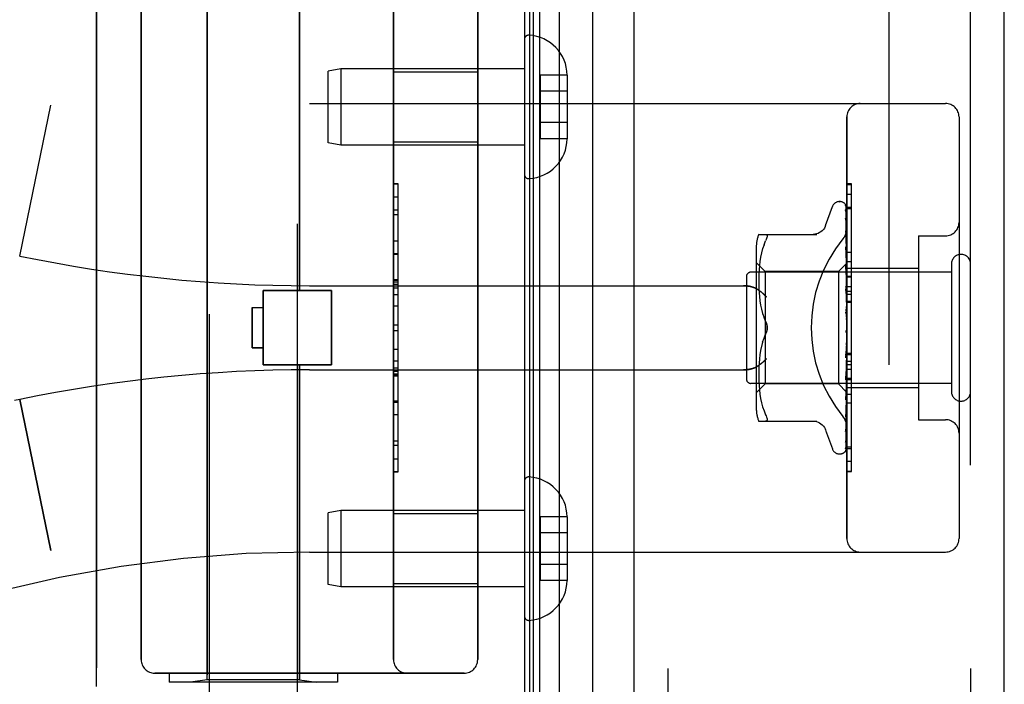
# Model space of a CAD drawing. Header units: inches. Extents: x 0 to 283, y 0 to 183.
# Tile 16 of 256: x 32.7 to 34.89, y 77.9 to 79.38. Entities that reach past the tile are written whole.
import ezdxf

# ---------------------------------------------------------------- set-up
doc = ezdxf.new("R2010")
doc.units = ezdxf.units.IN
doc.header["$LTSCALE"] = 15.583333
doc.header["$MEASUREMENT"] = 0
doc.linetypes.add('HIDDEN', pattern=[0.2, 0.1, -0.1])
doc.layers.get('0').update_dxf_attribs({"linetype": 'CONTINUOUS'})
for name, color, linetype in [('DEFAULT_2', 8, 'HIDDEN'), ('LEFTHAND_DOOR_ASSEMBLY', 7, 'CONTINUOUS'), ('RIGHTHAND_DOOR_ASSEMBLY', 7, 'CONTINUOUS')]:
    doc.layers.add(name, color=color, linetype=linetype)

msp = doc.modelspace()

# ---------------------------------------------------------------- linework, layer by layer
at = {"color": 3, "linetype": 'Continuous'}
msp.add_line((33.8227, 124.968), (33.8227, 53.176), dxfattribs=at)
at = {"layer": 'DEFAULT_2', "color": 8, "linetype": 'HIDDEN'}
msp.add_line((34.6352, 123.8064), (34.6352, 54.3375), dxfattribs=at)
at = {"layer": 'LEFTHAND_DOOR_ASSEMBLY', "color": 7, "linetype": 'Continuous'}
for p, q in [((33.8434, 53.4223), (33.8434, 124.7216)), ((33.857, 53.4155), (33.857, 124.7284)), ((33.9004, 124.7374), (33.9004, 53.4066)), ((33.8346, 53.4247), (33.8346, 124.7193)), ((33.9756, 53.435), (33.9756, 124.709))]:
    msp.add_line(p, q, dxfattribs=at)
at = {"layer": 'LEFTHAND_DOOR_ASSEMBLY', "color": 3, "linetype": 'Continuous'}
for p, q in [((34.0677, 53.457), (34.0677, 124.687)), ((34.8927, 53.457), (34.8927, 124.687))]:
    msp.add_line(p, q, dxfattribs=at)
at = {"layer": 'LEFTHAND_DOOR_ASSEMBLY', "color": 8, "linetype": 'HIDDEN'}
for p, q in [((34.1427, 124.687), (34.1427, 53.457)), ((34.8177, 53.457), (34.8177, 124.687)), ((33.1207, 77.169), (33.1207, 80.017)), ((33.3167, 77.3704), (33.3167, 80.017)), ((32.8687, 77.897), (32.8687, 79.497)), ((33.1157, 77.9123), (33.1157, 79.4817)), ((33.3217, 78.78), (33.3217, 79.4817)), ((32.9687, 79.437), (32.9687, 77.957)), ((33.5312, 77.957), (33.5312, 79.437)), ((33.7187, 79.437), (33.7187, 77.957)), ((33.8227, 79.3394), (33.8227, 79.0396)), ((33.4136, 79.2745), (33.3852, 79.2695)), ((33.3852, 79.1095), (33.3852, 79.2695)), ((33.8227, 79.2745), (33.4136, 79.2745)), ((33.4136, 79.2745), (33.4136, 79.1045)), ((33.5312, 79.2675), (33.7187, 79.2675)), ((33.9182, 79.2605), (33.8582, 79.2605)), ((33.8582, 79.2605), (33.8582, 79.1184)), ((33.9182, 79.2605), (33.9182, 79.2595)), ((33.9182, 79.2595), (33.9182, 79.1195)), ((33.9182, 79.2245), (33.8582, 79.2245)), ((33.3437, 79.197), (34.7617, 79.197)), ((32.6977, 78.857), (32.7675, 79.1936)), ((33.9182, 79.1545), (33.8582, 79.1545)), ((34.5417, 78.227), (34.5417, 79.167)), ((34.7917, 79.167), (34.7917, 78.227)), ((33.4136, 79.1045), (33.3852, 79.1095)), ((33.5312, 79.1115), (33.7187, 79.1115)), ((33.9182, 79.1184), (33.8582, 79.1184)), ((33.9182, 79.1195), (33.9182, 79.1184)), ((33.8227, 79.1045), (33.4136, 79.1045)), ((33.5412, 79.0179), (33.5312, 79.0179)), ((33.5312, 79.0177), (33.5412, 79.0177)), ((33.5412, 78.376), (33.5412, 79.0179)), ((34.5252, 78.9782), (34.526, 78.9782)), ((34.5417, 78.9948), (34.5517, 78.9948)), ((34.5517, 78.5841), (34.5517, 78.9948)), ((33.5412, 78.9596), (33.5312, 78.9596)), ((34.4941, 78.925), (34.5095, 78.9673)), ((34.5391, 78.9686), (34.5409, 78.8398)), ((34.5391, 78.9594), (34.5409, 78.8346)), ((34.5417, 78.9663), (34.5517, 78.9663)), ((33.5312, 78.9494), (33.5412, 78.9494)), ((34.539, 78.9411), (34.5391, 78.9407)), ((34.5391, 78.9407), (34.5409, 78.8246)), ((34.5391, 78.9378), (34.5409, 78.8244)), ((34.5398, 78.9071), (34.5391, 78.9132)), ((34.5391, 78.9132), (34.5391, 78.9131)), ((34.5391, 78.9131), (34.5409, 78.8099)), ((33.5312, 78.8906), (33.5412, 78.8906)), ((34.3452, 78.9053), (34.4744, 78.9053)), ((34.357, 78.8823), (34.3606, 78.8907)), ((34.5391, 78.909), (34.5391, 78.9093)), ((34.5391, 78.9092), (34.5409, 78.8095)), ((34.5407, 78.9001), (34.5398, 78.9071)), ((34.7017, 78.902), (34.7617, 78.902)), ((34.7017, 78.902), (34.7017, 78.492)), ((34.3397, 78.8766), (34.3397, 78.5174)), ((34.354, 78.8735), (34.3514, 78.8641)), ((34.357, 78.8823), (34.3539, 78.8734)), ((34.5391, 78.8776), (34.5391, 78.8778)), ((34.5391, 78.8778), (34.5409, 78.7911)), ((34.5403, 78.8664), (34.5391, 78.8776)), ((34.5391, 78.873), (34.5409, 78.7907)), ((34.5411, 78.8583), (34.5403, 78.8664)), ((33.5412, 78.8603), (33.5312, 78.8603)), ((34.3479, 78.845), (34.3468, 78.8356)), ((34.3494, 78.8546), (34.3479, 78.845)), ((34.3514, 78.8641), (34.3494, 78.8545)), ((34.5417, 78.852), (34.5411, 78.8583)), ((34.5417, 78.845), (34.5517, 78.845)), ((34.3597, 78.8222), (34.3397, 78.8422)), ((34.3461, 78.8267), (34.3456, 78.818)), ((34.3468, 78.8356), (34.346, 78.8267)), ((34.5227, 78.8222), (34.3597, 78.8222)), ((34.3597, 78.8222), (34.3597, 78.5717)), ((34.5417, 78.8412), (34.5227, 78.8222)), ((34.5227, 78.8222), (34.5227, 78.5717)), ((34.5391, 78.8356), (34.5391, 78.8359)), ((34.5391, 78.8359), (34.5409, 78.7688)), ((34.5417, 78.8075), (34.5391, 78.8356)), ((34.5391, 78.8304), (34.5409, 78.7683)), ((34.5409, 78.8398), (34.5409, 78.8398)), ((34.5409, 78.8398), (34.5409, 78.8398)), ((34.5417, 78.8377), (34.5409, 78.8347)), ((34.5409, 78.8347), (34.5409, 78.8346)), ((34.5409, 78.8346), (34.5409, 78.8347)), ((34.5417, 78.8325), (34.5409, 78.8346)), ((34.5417, 78.8291), (34.5409, 78.8246)), ((34.5409, 78.8244), (34.5409, 78.8246)), ((34.5409, 78.8246), (34.5409, 78.8244)), ((34.5417, 78.8207), (34.5409, 78.8244)), ((34.5417, 78.83), (34.7017, 78.83)), ((34.7747, 78.839), (34.7747, 78.555)), ((33.5412, 78.8038), (33.5312, 78.8038)), ((33.5412, 78.8036), (33.5312, 78.8036)), ((33.5312, 78.8033), (33.5412, 78.8033)), ((34.3177, 78.811), (34.3177, 78.583)), ((34.7747, 78.821), (34.3277, 78.821)), ((34.3453, 78.8098), (34.3452, 78.8013)), ((34.3452, 78.8015), (34.3453, 78.7929)), ((34.3456, 78.8181), (34.3453, 78.8096)), ((34.5417, 78.8158), (34.5409, 78.8099)), ((34.5409, 78.8099), (34.5409, 78.8096)), ((34.5409, 78.8095), (34.5409, 78.8099)), ((34.5417, 78.8045), (34.5409, 78.8096)), ((33.2407, 78.78), (33.3927, 78.78)), ((33.2407, 78.614), (33.2407, 78.78)), ((33.3437, 78.7907), (34.3113, 78.7907)), ((33.3927, 78.614), (33.3927, 78.78)), ((34.3453, 78.7931), (34.3456, 78.7843)), ((34.3456, 78.7845), (34.3461, 78.7754)), ((34.5391, 78.7886), (34.5391, 78.7889)), ((34.5391, 78.7889), (34.5409, 78.7439)), ((34.5391, 78.7886), (34.5417, 78.7591)), ((34.5391, 78.7829), (34.5409, 78.7434)), ((34.5417, 78.7982), (34.5409, 78.7912)), ((34.5409, 78.7907), (34.5409, 78.7912)), ((34.5409, 78.7911), (34.5409, 78.7907)), ((34.5417, 78.7843), (34.5409, 78.7907)), ((34.5417, 78.7889), (34.5517, 78.7889)), ((34.5417, 78.7788), (34.5517, 78.7788)), ((34.3461, 78.7756), (34.3469, 78.7663)), ((34.3468, 78.7665), (34.348, 78.757)), ((34.3479, 78.7572), (34.3495, 78.7476)), ((34.5417, 78.7769), (34.5409, 78.769)), ((34.5409, 78.7687), (34.5409, 78.769)), ((34.5409, 78.7688), (34.5409, 78.7685)), ((34.5409, 78.7683), (34.5409, 78.7687)), ((34.5417, 78.761), (34.5409, 78.7685)), ((34.5417, 78.7717), (34.5517, 78.7717)), ((34.5417, 78.7566), (34.5517, 78.7566)), ((33.2157, 78.742), (33.2407, 78.742)), ((33.2157, 78.742), (33.2157, 78.652)), ((33.5412, 78.7454), (33.5312, 78.7454)), ((34.3494, 78.7477), (34.3514, 78.7382)), ((34.3514, 78.7383), (34.3539, 78.729)), ((34.5391, 78.7384), (34.5417, 78.7084)), ((34.5417, 78.7527), (34.5409, 78.7442)), ((34.5409, 78.7434), (34.5409, 78.7442)), ((34.5409, 78.7439), (34.5409, 78.7437)), ((34.5417, 78.7354), (34.5409, 78.7437)), ((34.3539, 78.7291), (34.357, 78.7202)), ((34.3606, 78.7116), (34.357, 78.7201)), ((34.5391, 78.7319), (34.541, 78.7165)), ((34.5417, 78.7265), (34.5409, 78.7177)), ((33.5312, 78.7033), (33.5412, 78.7033)), ((34.5409, 78.6917), (34.5402, 78.6907)), ((34.5408, 78.6916), (34.5409, 78.6917)), ((34.5417, 78.6993), (34.5409, 78.6904)), ((34.5409, 78.6917), (34.541, 78.6918)), ((34.5417, 78.6935), (34.5415, 78.6931)), ((34.3606, 78.6824), (34.357, 78.6738)), ((34.5417, 78.681), (34.5409, 78.6899)), ((34.5417, 78.6719), (34.5409, 78.6634)), ((33.2157, 78.652), (33.2407, 78.652)), ((34.3514, 78.6557), (34.3494, 78.6462)), ((34.3539, 78.665), (34.3514, 78.6556)), ((34.5409, 78.6638), (34.5391, 78.6362)), ((34.5409, 78.6632), (34.5391, 78.63)), ((34.5391, 78.6302), (34.5417, 78.6601)), ((34.5409, 78.6638), (34.5409, 78.6629)), ((34.5409, 78.6632), (34.5409, 78.6634)), ((34.5417, 78.6542), (34.5409, 78.6629)), ((34.3469, 78.6276), (34.3461, 78.6183)), ((34.348, 78.637), (34.3468, 78.6275)), ((34.3495, 78.6463), (34.3479, 78.6368)), ((34.5409, 78.6378), (34.5391, 78.5868)), ((34.5409, 78.6373), (34.5391, 78.5811)), ((34.5391, 78.63), (34.5391, 78.6302)), ((34.5417, 78.6455), (34.5409, 78.6376)), ((34.5409, 78.6378), (34.5409, 78.6371)), ((34.5409, 78.6373), (34.5409, 78.6376)), ((34.5417, 78.6289), (34.5409, 78.6371)), ((34.5417, 78.6403), (34.5517, 78.6403)), ((33.2407, 78.614), (33.3927, 78.614)), ((33.3217, 77.9123), (33.3217, 78.614)), ((33.3437, 78.6032), (34.3113, 78.6032)), ((33.5312, 78.6231), (33.5412, 78.6231)), ((33.5312, 78.6075), (33.5412, 78.6075)), ((34.3456, 78.6097), (34.3453, 78.6009)), ((34.3461, 78.6185), (34.3456, 78.6095)), ((34.5409, 78.6141), (34.5391, 78.5416)), ((34.5409, 78.6136), (34.5391, 78.5364)), ((34.5391, 78.5813), (34.5417, 78.6103)), ((34.5417, 78.6209), (34.5409, 78.614)), ((34.5409, 78.6141), (34.5409, 78.6135)), ((34.5409, 78.6136), (34.5409, 78.614)), ((34.5417, 78.606), (34.5409, 78.6135)), ((33.5312, 78.5999), (33.5412, 78.5999)), ((33.5312, 78.5945), (33.5412, 78.5945)), ((33.5312, 78.5897), (33.5412, 78.5897)), ((34.3453, 78.6011), (34.3452, 78.5925)), ((34.3452, 78.5926), (34.3453, 78.5842)), ((34.3453, 78.5843), (34.3456, 78.5758)), ((34.5409, 78.5934), (34.5391, 78.502)), ((34.5409, 78.593), (34.5391, 78.4976)), ((34.5391, 78.5811), (34.5391, 78.5813)), ((34.5417, 78.5991), (34.5409, 78.5933)), ((34.5409, 78.5934), (34.5409, 78.593)), ((34.5409, 78.593), (34.5409, 78.5933)), ((34.5417, 78.5865), (34.5409, 78.593)), ((34.5417, 78.5808), (34.5409, 78.5764)), ((34.5417, 78.5841), (34.5517, 78.5841)), ((34.5517, 78.5836), (34.5417, 78.5836)), ((34.5417, 78.582), (34.5517, 78.582)), ((34.5517, 78.3764), (34.5517, 78.5836)), ((34.7747, 78.573), (34.3277, 78.573)), ((34.3597, 78.5717), (34.3397, 78.5517)), ((34.3456, 78.576), (34.3461, 78.5672)), ((34.346, 78.5673), (34.3468, 78.5583)), ((34.5227, 78.5717), (34.3597, 78.5717)), ((34.5409, 78.5535), (34.5227, 78.5717)), ((34.5409, 78.5765), (34.5391, 78.4694)), ((34.5409, 78.5762), (34.5391, 78.466)), ((34.5409, 78.5639), (34.5391, 78.4451)), ((34.5409, 78.5637), (34.5391, 78.4428)), ((34.5407, 78.5529), (34.5417, 78.5636)), ((34.5409, 78.5765), (34.5409, 78.5761)), ((34.5409, 78.5762), (34.5409, 78.5764)), ((34.5417, 78.5709), (34.5409, 78.5761)), ((34.5417, 78.5667), (34.5409, 78.5639)), ((34.5409, 78.5639), (34.5409, 78.5637)), ((34.5409, 78.5637), (34.5409, 78.5639)), ((34.5417, 78.5599), (34.5409, 78.5637)), ((34.5417, 78.564), (34.7017, 78.564)), ((32.6977, 78.537), (32.6862, 78.5346)), ((32.6977, 78.5369), (32.7675, 78.2004)), ((34.3468, 78.5584), (34.3479, 78.549)), ((34.3479, 78.549), (34.3494, 78.5394)), ((34.3494, 78.5395), (34.3514, 78.5299)), ((34.5409, 78.5562), (34.5391, 78.4288)), ((34.5409, 78.5562), (34.5409, 78.556)), ((34.5409, 78.5561), (34.5409, 78.5561)), ((34.5417, 78.5539), (34.5409, 78.556)), ((34.5417, 78.5528), (34.5409, 78.5535)), ((33.5312, 78.5313), (33.5412, 78.5313)), ((34.3514, 78.5299), (34.354, 78.5205)), ((34.3539, 78.5206), (34.357, 78.5117)), ((34.5391, 78.5364), (34.5391, 78.5366)), ((34.5403, 78.5081), (34.5411, 78.5157)), ((34.5411, 78.5157), (34.5417, 78.5217)), ((34.5517, 78.5286), (34.5417, 78.5286)), ((34.357, 78.5117), (34.3606, 78.5032)), ((34.5391, 78.4976), (34.5391, 78.4976)), ((34.3452, 78.4887), (34.4744, 78.4887)), ((34.3619, 78.4888), (34.3606, 78.4887)), ((34.3619, 78.4888), (34.3628, 78.4894)), ((34.539, 78.4658), (34.5398, 78.4712)), ((34.7017, 78.492), (34.7617, 78.492)), ((34.4941, 78.469), (34.5095, 78.4267)), ((34.5391, 78.4694), (34.539, 78.4692)), ((34.5391, 78.4659), (34.539, 78.4658)), ((34.5391, 78.466), (34.5391, 78.4659)), ((34.5391, 78.4451), (34.539, 78.4443)), ((34.5391, 78.4428), (34.539, 78.4421)), ((34.5417, 78.4317), (34.5517, 78.4317)), ((34.5252, 78.4157), (34.526, 78.4157)), ((34.5374, 78.4202), (34.5374, 78.4203)), ((33.5312, 78.405), (33.5412, 78.405)), ((33.5312, 78.376), (33.5412, 78.376)), ((34.5417, 78.3772), (34.5517, 78.3772)), ((34.5417, 78.3764), (34.5517, 78.3764)), ((33.8227, 78.3544), (33.8227, 78.0546)), ((33.4136, 78.2895), (33.3852, 78.2845)), ((33.3852, 78.1245), (33.3852, 78.2845)), ((33.8227, 78.2895), (33.4136, 78.2895)), ((33.4136, 78.2895), (33.4136, 78.1195)), ((33.5312, 78.2825), (33.7187, 78.2825)), ((33.9182, 78.2755), (33.8582, 78.2755)), ((33.8582, 78.2755), (33.8582, 78.1334)), ((33.9182, 78.2755), (33.9182, 78.2745)), ((33.9182, 78.2745), (33.9182, 78.1345)), ((33.9182, 78.2395), (33.8582, 78.2395)), ((33.3437, 78.197), (34.7617, 78.197)), ((33.9182, 78.1695), (33.8582, 78.1695)), ((33.4136, 78.1195), (33.3852, 78.1245)), ((33.5312, 78.1265), (33.7187, 78.1265)), ((33.9182, 78.1334), (33.8582, 78.1334)), ((33.9182, 78.1345), (33.9182, 78.1334)), ((33.8227, 78.1195), (33.4136, 78.1195)), ((33.6887, 77.927), (32.9987, 77.927)), ((33.0312, 77.927), (33.0312, 77.907)), ((33.4062, 77.927), (33.4062, 77.907)), ((33.4062, 77.907), (33.0312, 77.907)), ((33.1157, 77.9123), (33.0782, 77.907)), ((33.3217, 77.9123), (33.1157, 77.9123)), ((33.3217, 77.9123), (33.3592, 77.907))]:
    msp.add_line(p, q, dxfattribs=at)
for points in [[(34.5383, 78.9708), (34.5383, 78.9709), (34.5382, 78.9709), (34.5383, 78.9709), (34.5384, 78.9707), (34.5385, 78.9705), (34.5387, 78.9701), (34.5388, 78.9696), (34.539, 78.9691), (34.539, 78.9685), (34.5391, 78.968)], [(34.5417, 78.9648), (34.5416, 78.965), (34.5414, 78.9657), (34.5411, 78.9663), (34.5408, 78.9669), (34.5405, 78.9675), (34.5402, 78.968), (34.5399, 78.9686), (34.5396, 78.969), (34.5393, 78.9695), (34.539, 78.9699), (34.5388, 78.9702), (34.5383, 78.9708)], [(34.5384, 78.9713), (34.5385, 78.971), (34.5387, 78.9705), (34.5389, 78.9699), (34.539, 78.9693), (34.5391, 78.9686)], [(34.5417, 78.9615), (34.5413, 78.9632), (34.5409, 78.9648), (34.5404, 78.9663), (34.5399, 78.9678), (34.5394, 78.9692), (34.5388, 78.9705), (34.5384, 78.9713)], [(34.5389, 78.9588), (34.5389, 78.9589), (34.5388, 78.959), (34.5388, 78.959), (34.5388, 78.9589), (34.5389, 78.9587), (34.539, 78.9583), (34.539, 78.9579), (34.5391, 78.9576)], [(34.5389, 78.9605), (34.539, 78.9603), (34.539, 78.9598), (34.5391, 78.9594)], [(34.5417, 78.9466), (34.5414, 78.9484), (34.541, 78.9506), (34.5406, 78.9529), (34.5402, 78.955), (34.5397, 78.9571), (34.5393, 78.9591), (34.5389, 78.9605)], [(34.5392, 78.9583), (34.539, 78.9586), (34.5389, 78.9588)], [(34.5417, 78.953), (34.5416, 78.9533), (34.5414, 78.954), (34.5411, 78.9546), (34.5408, 78.9553), (34.5405, 78.9559), (34.5402, 78.9564), (34.5399, 78.957), (34.5397, 78.9575), (34.5392, 78.9583)], [(34.5417, 78.9672), (34.5413, 78.9682), (34.5409, 78.969), (34.5409, 78.9692)], [(34.5417, 78.9228), (34.5415, 78.9247), (34.5411, 78.9277), (34.5407, 78.9306), (34.5402, 78.9335), (34.5398, 78.9363), (34.5393, 78.9391), (34.539, 78.9411)], [(34.5391, 78.9382), (34.539, 78.9382), (34.539, 78.9383), (34.539, 78.9382), (34.539, 78.938), (34.5391, 78.9378)], [(34.5396, 78.9369), (34.5394, 78.9373), (34.5392, 78.9378), (34.5391, 78.9381), (34.5391, 78.9382)], [(34.5417, 78.9322), (34.5415, 78.9327), (34.5412, 78.9335), (34.5409, 78.9343), (34.5405, 78.935), (34.5402, 78.9357), (34.5396, 78.9369)], [(34.494, 78.9245), (34.4932, 78.9226), (34.4915, 78.9193), (34.4894, 78.9163), (34.4869, 78.9135), (34.484, 78.9111), (34.4808, 78.9091), (34.4775, 78.9074), (34.4739, 78.9063), (34.4702, 78.9056), (34.4666, 78.9053)], [(34.5329, 78.895), (34.5334, 78.8955), (34.5338, 78.8961), (34.5343, 78.8968), (34.5348, 78.8974), (34.5352, 78.898), (34.5356, 78.8987), (34.536, 78.8994), (34.5365, 78.9001), (34.5369, 78.9008), (34.5373, 78.9015), (34.5376, 78.9022), (34.538, 78.9029), (34.5383, 78.9037), (34.5387, 78.9044), (34.539, 78.9052), (34.5393, 78.906), (34.5396, 78.9067), (34.5399, 78.9075), (34.5401, 78.9083), (34.5403, 78.9091), (34.5406, 78.9099), (34.5408, 78.9107), (34.5409, 78.9114), (34.5411, 78.9122), (34.5412, 78.913), (34.5414, 78.9138), (34.5415, 78.9146), (34.5416, 78.9153), (34.5416, 78.9161), (34.5417, 78.9169), (34.5417, 78.9176), (34.5417, 78.9184)], [(34.3606, 78.9053), (34.3619, 78.9051), (34.3628, 78.9046), (34.3635, 78.9038), (34.3639, 78.9027), (34.3641, 78.9014), (34.3639, 78.8999), (34.3635, 78.898), (34.3628, 78.8959), (34.3619, 78.8935), (34.3606, 78.8907)], [(34.5417, 78.9028), (34.5415, 78.9035), (34.5411, 78.9044), (34.5407, 78.9052), (34.5404, 78.906), (34.5401, 78.9067), (34.5398, 78.9073), (34.5395, 78.9079), (34.5393, 78.9085), (34.5392, 78.9089), (34.5391, 78.909)], [(34.5417, 78.8909), (34.5415, 78.893), (34.5407, 78.9001)], [(34.5402, 78.8696), (34.5399, 78.8703), (34.5396, 78.871), (34.5394, 78.8716), (34.5392, 78.8721), (34.5391, 78.8725), (34.5391, 78.8728), (34.5391, 78.873)], [(34.5417, 78.8662), (34.5415, 78.8666), (34.5412, 78.8674), (34.5409, 78.8682), (34.5402, 78.8696)], [(34.541, 78.825), (34.5403, 78.8265), (34.54, 78.8272), (34.5397, 78.828), (34.5394, 78.8286), (34.5392, 78.8293), (34.5391, 78.8298), (34.5391, 78.8303), (34.5391, 78.8304)], [(34.5417, 78.8412), (34.5415, 78.8409), (34.5413, 78.8406), (34.5411, 78.8402), (34.5409, 78.8398)], [(34.5417, 78.8409), (34.5414, 78.8405), (34.5412, 78.8403), (34.5411, 78.8401), (34.541, 78.8399), (34.5409, 78.8398), (34.5409, 78.8398)], [(34.5417, 78.8402), (34.5414, 78.84), (34.5412, 78.8399), (34.5411, 78.8398), (34.541, 78.8397), (34.5409, 78.8398), (34.5409, 78.8398)], [(34.5417, 78.8394), (34.5415, 78.8396), (34.5413, 78.8397), (34.5411, 78.8398), (34.5409, 78.8398)], [(34.5417, 78.8363), (34.5414, 78.8359), (34.5412, 78.8355), (34.5411, 78.8352), (34.541, 78.8349), (34.5409, 78.8347), (34.5409, 78.8347)], [(34.5417, 78.8344), (34.5414, 78.8343), (34.5412, 78.8343), (34.5411, 78.8343), (34.541, 78.8344), (34.5409, 78.8346)], [(34.5417, 78.8267), (34.5414, 78.8262), (34.5412, 78.8258), (34.5411, 78.8253), (34.541, 78.825), (34.5409, 78.8247), (34.5409, 78.8246)], [(34.5417, 78.8236), (34.5414, 78.8237), (34.5412, 78.8237), (34.5411, 78.8239), (34.541, 78.8241), (34.5409, 78.8244)], [(34.5417, 78.8235), (34.5414, 78.8243), (34.541, 78.825)], [(34.5417, 78.8124), (34.5414, 78.8119), (34.5412, 78.8113), (34.5411, 78.8108), (34.541, 78.8104), (34.5409, 78.81), (34.5409, 78.8099)], [(34.5417, 78.8083), (34.5414, 78.8084), (34.5412, 78.8086), (34.5411, 78.8089), (34.541, 78.8092), (34.5409, 78.8095)], [(34.3113, 78.7907), (34.3126, 78.7907), (34.3138, 78.7907), (34.3151, 78.7906), (34.3164, 78.7906), (34.3176, 78.7905), (34.3188, 78.7903), (34.3201, 78.7902), (34.3213, 78.7901), (34.3224, 78.7899), (34.3236, 78.7897), (34.3247, 78.7895), (34.3258, 78.7893), (34.3269, 78.789), (34.328, 78.7888), (34.329, 78.7885), (34.33, 78.7882), (34.331, 78.7879), (34.3319, 78.7876), (34.3329, 78.7873), (34.3338, 78.787), (34.3346, 78.7866), (34.3355, 78.7863), (34.3363, 78.786), (34.3371, 78.7856), (34.3378, 78.7852), (34.3386, 78.7849), (34.3393, 78.7845), (34.34, 78.7841), (34.3406, 78.7837), (34.3413, 78.7833)], [(34.3625, 78.7657), (34.362, 78.7663), (34.3615, 78.7669), (34.3609, 78.7674), (34.3604, 78.768), (34.3598, 78.7686), (34.3593, 78.7691), (34.3587, 78.7697), (34.3581, 78.7703), (34.3575, 78.7708), (34.3569, 78.7714), (34.3563, 78.772), (34.3557, 78.7725), (34.355, 78.7731), (34.3544, 78.7736), (34.3537, 78.7742), (34.3531, 78.7747), (34.3525, 78.7753), (34.3518, 78.7758), (34.3511, 78.7763), (34.3505, 78.7769), (34.3498, 78.7774), (34.3492, 78.7779), (34.3485, 78.7784), (34.3478, 78.7789), (34.3472, 78.7794), (34.3465, 78.7799), (34.3458, 78.7803), (34.3452, 78.7808), (34.3445, 78.7812), (34.3439, 78.7817), (34.3432, 78.7821), (34.3426, 78.7825), (34.3419, 78.7829), (34.3413, 78.7833)], [(34.5417, 78.7763), (34.5416, 78.7765), (34.5413, 78.7771), (34.541, 78.7777), (34.5407, 78.7783), (34.5403, 78.7789), (34.54, 78.7796), (34.5397, 78.7802), (34.5395, 78.7809), (34.5393, 78.7816), (34.5391, 78.7823), (34.5391, 78.7829)], [(34.5417, 78.7939), (34.5414, 78.7933), (34.5412, 78.7928), (34.5411, 78.7922), (34.541, 78.7917), (34.5409, 78.7912), (34.5409, 78.7911)], [(34.5417, 78.7889), (34.5414, 78.7892), (34.5412, 78.7895), (34.5411, 78.7898), (34.541, 78.7902), (34.5409, 78.7907)], [(34.5417, 78.772), (34.5414, 78.7714), (34.5412, 78.7708), (34.5411, 78.7702), (34.541, 78.7696), (34.5409, 78.769), (34.5409, 78.7688)], [(34.5417, 78.7662), (34.5414, 78.7665), (34.5412, 78.7669), (34.5411, 78.7673), (34.541, 78.7677), (34.5409, 78.7682), (34.5409, 78.7683)], [(34.5417, 78.7473), (34.5414, 78.7467), (34.5412, 78.7461), (34.5411, 78.7454), (34.541, 78.7448), (34.5409, 78.7442), (34.5409, 78.7439)], [(34.5417, 78.741), (34.5414, 78.7414), (34.5412, 78.7419), (34.5411, 78.7425), (34.541, 78.743), (34.5409, 78.7434)], [(34.5417, 78.7266), (34.5416, 78.7267), (34.5414, 78.7271), (34.5411, 78.7275), (34.5409, 78.7278), (34.5406, 78.7282), (34.5403, 78.7287), (34.5401, 78.7291), (34.5398, 78.7296), (34.5395, 78.7302), (34.5393, 78.7309), (34.5392, 78.7315), (34.5391, 78.732)], [(34.5417, 78.7208), (34.5414, 78.7202), (34.5412, 78.7196), (34.5411, 78.719), (34.541, 78.7184), (34.5409, 78.7177), (34.5409, 78.7171)], [(34.541, 78.7165), (34.5409, 78.7171), (34.5409, 78.7177)], [(34.5417, 78.7142), (34.5414, 78.7147), (34.5412, 78.7153), (34.5411, 78.7159), (34.541, 78.7165)], [(34.3606, 78.7116), (34.3612, 78.7103), (34.3617, 78.709), (34.3622, 78.7076), (34.3627, 78.7061)], [(34.364, 78.697), (34.364, 78.6994), (34.3637, 78.7018), (34.3632, 78.7043), (34.3625, 78.7068), (34.3617, 78.7092), (34.3606, 78.7116)], [(34.3606, 78.6824), (34.3617, 78.6848), (34.3625, 78.6872), (34.3632, 78.6897), (34.3637, 78.6922), (34.364, 78.6946), (34.364, 78.697)], [(34.3631, 78.7046), (34.3635, 78.7031), (34.3637, 78.7016), (34.3639, 78.7), (34.364, 78.6985), (34.364, 78.697)], [(34.364, 78.697), (34.364, 78.6951), (34.3638, 78.6932), (34.3635, 78.6912), (34.3631, 78.6893)], [(34.5402, 78.6907), (34.5399, 78.6904), (34.5397, 78.69), (34.5395, 78.6895), (34.5393, 78.689), (34.5392, 78.6884), (34.5391, 78.6878), (34.5391, 78.6872), (34.5391, 78.6866)], [(34.5415, 78.6931), (34.5413, 78.6927), (34.5411, 78.6922), (34.5408, 78.6918), (34.5406, 78.6914), (34.5404, 78.691), (34.5402, 78.6907)], [(34.5402, 78.6907), (34.5402, 78.6908), (34.5403, 78.6909), (34.5404, 78.691), (34.5404, 78.6911), (34.5405, 78.6912), (34.5406, 78.6913), (34.5406, 78.6913), (34.5407, 78.6914), (34.5408, 78.6915), (34.5408, 78.6915), (34.5408, 78.6916)], [(34.5415, 78.6931), (34.5414, 78.6929), (34.5412, 78.6923), (34.5411, 78.6917), (34.541, 78.6911), (34.5409, 78.6905), (34.5409, 78.6899)], [(34.541, 78.6918), (34.5411, 78.6918), (34.5412, 78.6919), (34.5412, 78.692), (34.5414, 78.6922), (34.5415, 78.6923), (34.5416, 78.6925), (34.5417, 78.6926)], [(34.3539, 78.6649), (34.357, 78.6738), (34.3606, 78.6824)], [(34.3626, 78.6875), (34.362, 78.6857), (34.3613, 78.684), (34.3606, 78.6824)], [(34.5417, 78.6868), (34.5414, 78.6874), (34.5412, 78.688), (34.5411, 78.6886), (34.541, 78.6892), (34.5409, 78.6898), (34.5409, 78.6904)], [(34.5417, 78.6662), (34.5414, 78.6657), (34.5412, 78.6652), (34.5411, 78.6647), (34.541, 78.6641), (34.5409, 78.6638)], [(34.5417, 78.6597), (34.5414, 78.6604), (34.5412, 78.661), (34.5411, 78.6616), (34.541, 78.6622), (34.5409, 78.6628), (34.5409, 78.6632)], [(34.3413, 78.6106), (34.3419, 78.611), (34.3426, 78.6114), (34.3432, 78.6119), (34.3439, 78.6123), (34.3445, 78.6127), (34.3452, 78.6132), (34.3458, 78.6137), (34.3465, 78.6141), (34.3472, 78.6146), (34.3478, 78.6151), (34.3485, 78.6156), (34.3492, 78.6161), (34.3498, 78.6166), (34.3505, 78.6171), (34.3511, 78.6176), (34.3518, 78.6182), (34.3525, 78.6187), (34.3531, 78.6192), (34.3537, 78.6198), (34.3544, 78.6203), (34.355, 78.6209), (34.3557, 78.6214), (34.3563, 78.622), (34.3569, 78.6226), (34.3575, 78.6231), (34.3581, 78.6237), (34.3587, 78.6243), (34.3593, 78.6248), (34.3598, 78.6254), (34.3604, 78.626), (34.3609, 78.6265), (34.3615, 78.6271), (34.362, 78.6277), (34.3625, 78.6282)], [(34.5391, 78.6362), (34.5391, 78.6363), (34.5392, 78.6369), (34.5393, 78.6376), (34.5395, 78.6383), (34.5398, 78.6389), (34.5401, 78.6395), (34.5404, 78.64), (34.5407, 78.6406), (34.5413, 78.6415)], [(34.5417, 78.6401), (34.5414, 78.6397), (34.5412, 78.6393), (34.5411, 78.6388), (34.541, 78.6382), (34.5409, 78.6378)], [(34.5417, 78.634), (34.5414, 78.6347), (34.5412, 78.6353), (34.5411, 78.6359), (34.541, 78.6365), (34.5409, 78.6371), (34.5409, 78.6373)], [(34.5413, 78.6415), (34.5416, 78.6421), (34.5417, 78.6423)], [(34.3413, 78.6106), (34.3406, 78.6102), (34.34, 78.6099), (34.3393, 78.6095), (34.3386, 78.6091), (34.3378, 78.6087), (34.3371, 78.6084), (34.3363, 78.608), (34.3355, 78.6077), (34.3346, 78.6073), (34.3338, 78.607), (34.3329, 78.6067), (34.3319, 78.6064), (34.331, 78.6061), (34.33, 78.6058), (34.329, 78.6055), (34.328, 78.6052), (34.3269, 78.605), (34.3258, 78.6047), (34.3247, 78.6045), (34.3236, 78.6043), (34.3224, 78.6041), (34.3213, 78.6039), (34.3201, 78.6038), (34.3188, 78.6036), (34.3176, 78.6035), (34.3164, 78.6034), (34.3151, 78.6033), (34.3138, 78.6033), (34.3126, 78.6032), (34.3113, 78.6032)], [(34.5417, 78.6161), (34.5414, 78.6157), (34.5412, 78.6154), (34.5411, 78.615), (34.541, 78.6145), (34.5409, 78.6141)], [(34.5417, 78.6106), (34.5414, 78.6112), (34.5412, 78.6118), (34.5411, 78.6124), (34.541, 78.613), (34.5409, 78.6135), (34.5409, 78.6136)], [(34.5391, 78.5868), (34.5391, 78.5869), (34.5391, 78.5875), (34.5393, 78.5881), (34.5395, 78.5888), (34.5398, 78.5895), (34.5401, 78.5903), (34.5404, 78.591)], [(34.5404, 78.591), (34.5411, 78.5923), (34.5414, 78.593), (34.5417, 78.5936)], [(34.5417, 78.5949), (34.5414, 78.5947), (34.5412, 78.5945), (34.5411, 78.5942), (34.541, 78.5938), (34.5409, 78.5934)], [(34.5417, 78.5903), (34.5414, 78.5909), (34.5412, 78.5914), (34.5411, 78.592), (34.541, 78.5925), (34.5409, 78.5929), (34.5409, 78.593)], [(34.5417, 78.5775), (34.5414, 78.5774), (34.5412, 78.5772), (34.5411, 78.577), (34.541, 78.5768), (34.5409, 78.5765)], [(34.5417, 78.5739), (34.5414, 78.5744), (34.5412, 78.5749), (34.5411, 78.5753), (34.541, 78.5757), (34.5409, 78.5761), (34.5409, 78.5762)], [(34.5417, 78.5643), (34.5414, 78.5644), (34.5412, 78.5644), (34.5411, 78.5643), (34.541, 78.5641), (34.5409, 78.5639)], [(34.5417, 78.5619), (34.5414, 78.5623), (34.5412, 78.5627), (34.5411, 78.5631), (34.541, 78.5634), (34.5409, 78.5637), (34.5409, 78.5637)], [(34.5409, 78.5535), (34.5391, 78.4244), (34.539, 78.424), (34.539, 78.4236), (34.5389, 78.4232), (34.5388, 78.4229), (34.5387, 78.4225), (34.5386, 78.4222), (34.5385, 78.4219), (34.5383, 78.4215), (34.5382, 78.4213), (34.538, 78.421), (34.5378, 78.4208), (34.5377, 78.4206), (34.5375, 78.4204), (34.5374, 78.4203), (34.5374, 78.4203), (34.5374, 78.4203)], [(34.5391, 78.5366), (34.5394, 78.5398), (34.5407, 78.5529)], [(34.5391, 78.5416), (34.5391, 78.5419), (34.5392, 78.5423), (34.5393, 78.5429), (34.5396, 78.5436), (34.5398, 78.5443), (34.5402, 78.5451)], [(34.5402, 78.5451), (34.5409, 78.5467), (34.5413, 78.5475), (34.5416, 78.5483), (34.5417, 78.5485)], [(34.5417, 78.5574), (34.5415, 78.557), (34.5413, 78.5567), (34.5411, 78.5564), (34.5409, 78.5561)], [(34.5417, 78.556), (34.5414, 78.5562), (34.5412, 78.5563), (34.5411, 78.5563), (34.541, 78.5563), (34.5409, 78.5562)], [(34.5417, 78.5547), (34.5414, 78.5551), (34.5412, 78.5554), (34.5411, 78.5557), (34.541, 78.5559), (34.5409, 78.556), (34.5409, 78.5561)], [(34.5417, 78.553), (34.5415, 78.5531), (34.5413, 78.5532), (34.5411, 78.5533), (34.5409, 78.5535)], [(34.3606, 78.5032), (34.3619, 78.5005), (34.3628, 78.498), (34.3635, 78.4959), (34.3639, 78.4941), (34.3641, 78.4926), (34.3639, 78.4912), (34.3635, 78.4902), (34.3628, 78.4894)], [(34.5417, 78.4756), (34.5417, 78.4764), (34.5417, 78.4771), (34.5416, 78.4779), (34.5416, 78.4786), (34.5415, 78.4794), (34.5414, 78.4802), (34.5412, 78.481), (34.5411, 78.4817), (34.5409, 78.4825), (34.5408, 78.4833), (34.5406, 78.4841), (34.5403, 78.4849), (34.5401, 78.4857), (34.5399, 78.4864), (34.5396, 78.4872), (34.5393, 78.488), (34.539, 78.4888), (34.5387, 78.4895), (34.5383, 78.4903), (34.538, 78.491), (34.5376, 78.4918), (34.5373, 78.4925), (34.5369, 78.4932), (34.5365, 78.4939), (34.536, 78.4946), (34.5356, 78.4953), (34.5352, 78.4959), (34.5348, 78.4966), (34.5343, 78.4972), (34.5338, 78.4978), (34.5334, 78.4984), (34.5329, 78.499)], [(34.5391, 78.4977), (34.5394, 78.5004), (34.5403, 78.5081)], [(34.5391, 78.502), (34.5391, 78.502), (34.5391, 78.5023), (34.5392, 78.5026), (34.5394, 78.5031), (34.5396, 78.5037), (34.5398, 78.5043), (34.5401, 78.505), (34.5408, 78.5065)], [(34.5408, 78.5065), (34.5412, 78.5073), (34.5415, 78.5081), (34.5417, 78.5086)], [(34.4666, 78.4887), (34.4702, 78.4884), (34.4739, 78.4877), (34.4775, 78.4865), (34.4808, 78.4849), (34.484, 78.4829), (34.4869, 78.4804), (34.4894, 78.4777), (34.4915, 78.4746), (34.4932, 78.4714), (34.494, 78.4695)], [(34.539, 78.4692), (34.5391, 78.4693), (34.5391, 78.4695), (34.5392, 78.4698), (34.5394, 78.4702), (34.5397, 78.4708), (34.5399, 78.4714), (34.5403, 78.472), (34.5406, 78.4728), (34.5409, 78.4735), (34.5413, 78.4744), (34.5416, 78.4753), (34.5417, 78.4755)], [(34.5398, 78.4712), (34.5402, 78.4744), (34.5407, 78.4777), (34.5411, 78.4809), (34.5415, 78.4841), (34.5417, 78.4862)], [(34.539, 78.4421), (34.5393, 78.4437), (34.5398, 78.4462), (34.5402, 78.4486), (34.5406, 78.4512), (34.541, 78.4537), (34.5414, 78.4564), (34.5417, 78.4582)], [(34.5399, 78.4463), (34.5402, 78.4469), (34.5406, 78.4475), (34.5409, 78.4482), (34.5412, 78.4489), (34.5415, 78.4496), (34.5417, 78.4503)], [(34.5373, 78.4201), (34.5381, 78.4209), (34.5389, 78.422), (34.5397, 78.4232), (34.5402, 78.4244), (34.5408, 78.4256), (34.5412, 78.4269), (34.5417, 78.4284)], [(34.5391, 78.4299), (34.539, 78.4295), (34.539, 78.429), (34.5389, 78.4285), (34.5387, 78.4282), (34.5386, 78.428), (34.5386, 78.4279)], [(34.5386, 78.4279), (34.5386, 78.4279), (34.5386, 78.4279), (34.5387, 78.428), (34.5389, 78.4283), (34.5394, 78.4291)], [(34.5388, 78.427), (34.5391, 78.4281), (34.5396, 78.4298), (34.5401, 78.4315), (34.5405, 78.4333), (34.541, 78.4351), (34.5414, 78.4371), (34.5417, 78.4387)], [(34.5391, 78.4288), (34.539, 78.4282), (34.5389, 78.4276), (34.5388, 78.4271), (34.5388, 78.427)], [(34.539, 78.4443), (34.539, 78.4443), (34.5389, 78.4442), (34.539, 78.4443), (34.5391, 78.4445), (34.5392, 78.4448), (34.5394, 78.4452), (34.5399, 78.4463)], [(34.5394, 78.4291), (34.5396, 78.4296), (34.5399, 78.4301), (34.5403, 78.4307), (34.5406, 78.4313), (34.5409, 78.4319), (34.5412, 78.4326), (34.5415, 78.4333), (34.5417, 78.4339)], [(34.5374, 78.4203), (34.5375, 78.4204), (34.5377, 78.4206)], [(34.5377, 78.4206), (34.5378, 78.4207), (34.538, 78.4209), (34.5381, 78.421), (34.5383, 78.4212), (34.5384, 78.4213), (34.5386, 78.4215), (34.5387, 78.4217), (34.5389, 78.4219), (34.5391, 78.4222), (34.5393, 78.4224), (34.5394, 78.4226), (34.5396, 78.4229), (34.5398, 78.4232), (34.54, 78.4234), (34.5402, 78.4237), (34.5403, 78.424), (34.5405, 78.4243), (34.5407, 78.4246), (34.5408, 78.425), (34.541, 78.4253), (34.5412, 78.4256), (34.5413, 78.426), (34.5415, 78.4263), (34.5416, 78.4267), (34.5417, 78.4269)]]:
    msp.add_lwpolyline(points, dxfattribs=at)
for centre, radius, start, end in [((33.3437, 81.9721), 2.7751, 223.8884, 270), ((33.8327, 79.3394), 0.01, 86.7754, 180), ((33.8282, 79.2595), 0.09, 0.672, 86.7754), ((34.5717, 79.167), 0.03, 90, 180), ((34.7617, 79.167), 0.03, 0, 90), ((33.8282, 79.1195), 0.09, 273.2246, 359.328), ((33.8327, 79.0396), 0.01, 180, 273.2246), ((34.5252, 78.9616), 0.0167, 90, 160), ((34.526, 78.9616), 0.0167, 27.1488, 90), ((34.7617, 78.932), 0.03, 270, 360), ((34.4173, 78.8766), 0.0776, 157.9239, 180), ((33.3437, 81.9721), 3.1814, 258.2843, 270), ((34.7962, 78.839), 0.0215, 0, 180), ((34.3277, 78.811), 0.01, 90, 180), ((33.3437, 75.4219), 3.1814, 90, 101.7157), ((34.3277, 78.583), 0.01, 180, 270), ((34.7962, 78.555), 0.0215, 180, 360), ((34.4173, 78.5174), 0.0776, 180, 202.0761), ((34.7617, 78.462), 0.03, 0, 90), ((34.5252, 78.4324), 0.0167, 200, 270), ((34.526, 78.4324), 0.0167, 270, 312.2353), ((33.8327, 78.3544), 0.01, 86.7754, 180), ((33.8282, 78.2745), 0.09, 0.672, 86.7754), ((34.5717, 78.227), 0.03, 180, 270), ((34.7617, 78.227), 0.03, 270, 360), ((33.3437, 75.4219), 2.7751, 90, 136.1116), ((33.8282, 78.1345), 0.09, 273.2246, 359.328), ((33.8327, 78.0546), 0.01, 180, 273.2246), ((32.9987, 77.957), 0.03, 180, 270), ((33.5612, 77.957), 0.03, 180, 270), ((33.6887, 77.957), 0.03, 270, 360)]:
    msp.add_arc(centre, radius, start, end, dxfattribs=at)
msp.add_ellipse((34.7747, 78.697), major_axis=(0, 0.3125), ratio=1, start_param=0.884689, end_param=2.256904, dxfattribs=at)
at = {"layer": 'RIGHTHAND_DOOR_ASSEMBLY', "color": 8, "linetype": 'HIDDEN'}
for p, q in [((34.1427, 124.687), (34.1427, 53.457)), ((34.8177, 124.687), (34.8177, 53.457)), ((32.8687, 79.497), (32.8687, 77.897)), ((33.1157, 79.4817), (33.1157, 77.9123)), ((33.3217, 79.4817), (33.3217, 78.78)), ((32.9687, 77.957), (32.9687, 79.437)), ((33.5312, 79.437), (33.5312, 77.957)), ((33.7187, 77.957), (33.7187, 79.437)), ((33.5312, 79.2675), (33.7187, 79.2675)), ((33.3437, 79.197), (34.7617, 79.197)), ((32.6977, 78.857), (32.7675, 79.1936)), ((34.5417, 79.167), (34.5417, 78.227)), ((34.7917, 79.167), (34.7917, 78.227)), ((33.5312, 79.1115), (33.7187, 79.1115)), ((33.5312, 79.018), (33.5412, 79.018)), ((33.5412, 78.376), (33.5412, 79.018)), ((34.5517, 79.0176), (34.5417, 79.0176)), ((34.5417, 79.0168), (34.5517, 79.0168)), ((34.5517, 78.8103), (34.5517, 79.0176)), ((33.5312, 78.9889), (33.5412, 78.9889)), ((34.5517, 78.9623), (34.5417, 78.9623)), ((34.7017, 78.902), (34.7617, 78.902)), ((34.7017, 78.902), (34.7017, 78.492)), ((33.5312, 78.8626), (33.5412, 78.8626)), ((34.5417, 78.8654), (34.5517, 78.8654)), ((34.5417, 78.83), (34.7017, 78.83)), ((33.5312, 78.8043), (33.5412, 78.8043)), ((34.5417, 78.812), (34.5517, 78.812)), ((34.5417, 78.8103), (34.5517, 78.8103)), ((34.5517, 78.8099), (34.5417, 78.8099)), ((34.5517, 78.3992), (34.5517, 78.8099)), ((33.3927, 78.78), (33.2407, 78.78)), ((33.2407, 78.78), (33.2407, 78.614)), ((33.3437, 78.7907), (34.3113, 78.7907)), ((33.3927, 78.78), (33.3927, 78.614)), ((33.5312, 78.7995), (33.5412, 78.7995)), ((33.5312, 78.7941), (33.5412, 78.7941)), ((33.5312, 78.7864), (33.5412, 78.7864)), ((33.5312, 78.7709), (33.5412, 78.7709)), ((33.2157, 78.742), (33.2407, 78.742)), ((33.2157, 78.652), (33.2157, 78.742)), ((34.5517, 78.7536), (34.5417, 78.7536)), ((33.5312, 78.6907), (33.5412, 78.6907)), ((33.2407, 78.652), (33.2157, 78.652)), ((33.5412, 78.6486), (33.5312, 78.6486)), ((34.5417, 78.6373), (34.5517, 78.6373)), ((33.3927, 78.614), (33.2407, 78.614)), ((33.3217, 78.614), (33.3217, 77.9123)), ((33.3437, 78.6032), (34.3113, 78.6032)), ((34.5417, 78.6223), (34.5517, 78.6223)), ((34.5417, 78.6151), (34.5517, 78.6151)), ((34.5417, 78.605), (34.5517, 78.605)), ((33.5312, 78.5906), (33.5412, 78.5906)), ((33.5412, 78.5903), (33.5312, 78.5903)), ((33.5412, 78.5902), (33.5312, 78.5902)), ((34.5417, 78.564), (34.7017, 78.564)), ((32.6977, 78.537), (32.6862, 78.5346)), ((32.7675, 78.2004), (32.6977, 78.5369)), ((34.5417, 78.549), (34.5517, 78.549)), ((33.5412, 78.5336), (33.5312, 78.5336)), ((33.5312, 78.5034), (33.5412, 78.5034)), ((34.7017, 78.492), (34.7617, 78.492)), ((33.5312, 78.4446), (33.5412, 78.4446)), ((33.5412, 78.4344), (33.5312, 78.4344)), ((34.5417, 78.4276), (34.5517, 78.4276)), ((34.5417, 78.3992), (34.5517, 78.3992)), ((33.5312, 78.3762), (33.5412, 78.3762)), ((33.5412, 78.376), (33.5312, 78.376)), ((33.5312, 78.2825), (33.7187, 78.2825)), ((33.3437, 78.197), (34.7617, 78.197)), ((33.5312, 78.1265), (33.7187, 78.1265)), ((32.9987, 77.927), (33.6887, 77.927)), ((33.0312, 77.927), (33.0312, 77.907)), ((33.4062, 77.927), (33.4062, 77.907)), ((33.4062, 77.907), (33.0312, 77.907)), ((33.1157, 77.9123), (33.0782, 77.907)), ((33.3217, 77.9123), (33.1157, 77.9123)), ((33.3217, 77.9123), (33.3592, 77.907))]:
    msp.add_line(p, q, dxfattribs=at)
for points in [[(34.5417, 78.9184), (34.5417, 78.9176), (34.5417, 78.9169), (34.5416, 78.9161), (34.5416, 78.9153), (34.5415, 78.9146), (34.5414, 78.9138), (34.5412, 78.913), (34.5411, 78.9122), (34.5409, 78.9114), (34.5408, 78.9107), (34.5406, 78.9099), (34.5403, 78.9091), (34.5401, 78.9083), (34.5399, 78.9075), (34.5396, 78.9067), (34.5393, 78.906), (34.539, 78.9052), (34.5387, 78.9044), (34.5383, 78.9037), (34.538, 78.9029), (34.5376, 78.9022), (34.5373, 78.9015), (34.5369, 78.9008), (34.5365, 78.9001), (34.536, 78.8994), (34.5356, 78.8987), (34.5352, 78.898), (34.5348, 78.8974), (34.5343, 78.8968), (34.5338, 78.8961), (34.5334, 78.8955), (34.5329, 78.895)], [(34.3413, 78.7833), (34.3406, 78.7837), (34.34, 78.7841), (34.3393, 78.7845), (34.3386, 78.7849), (34.3378, 78.7852), (34.3371, 78.7856), (34.3363, 78.786), (34.3355, 78.7863), (34.3346, 78.7866), (34.3338, 78.787), (34.3329, 78.7873), (34.3319, 78.7876), (34.331, 78.7879), (34.33, 78.7882), (34.329, 78.7885), (34.328, 78.7888), (34.3269, 78.789), (34.3258, 78.7893), (34.3247, 78.7895), (34.3236, 78.7897), (34.3224, 78.7899), (34.3213, 78.7901), (34.3201, 78.7902), (34.3188, 78.7903), (34.3176, 78.7905), (34.3164, 78.7906), (34.3151, 78.7906), (34.3138, 78.7907), (34.3126, 78.7907), (34.3113, 78.7907)], [(34.3413, 78.7833), (34.3419, 78.7829), (34.3426, 78.7825), (34.3432, 78.7821), (34.3439, 78.7817), (34.3445, 78.7812), (34.3452, 78.7808), (34.3458, 78.7803), (34.3465, 78.7799), (34.3472, 78.7794), (34.3478, 78.7789), (34.3485, 78.7784), (34.3492, 78.7779), (34.3498, 78.7774), (34.3505, 78.7769), (34.3511, 78.7763), (34.3518, 78.7758), (34.3525, 78.7753), (34.3531, 78.7747), (34.3537, 78.7742), (34.3544, 78.7736), (34.355, 78.7731), (34.3557, 78.7725), (34.3563, 78.772), (34.3569, 78.7714), (34.3575, 78.7708), (34.3581, 78.7703), (34.3587, 78.7697), (34.3593, 78.7691), (34.3598, 78.7686), (34.3604, 78.768), (34.3609, 78.7674), (34.3615, 78.7669), (34.362, 78.7663), (34.3625, 78.7657)], [(34.3625, 78.6282), (34.362, 78.6277), (34.3615, 78.6271), (34.3609, 78.6265), (34.3604, 78.626), (34.3598, 78.6254), (34.3593, 78.6248), (34.3587, 78.6243), (34.3581, 78.6237), (34.3575, 78.6231), (34.3569, 78.6226), (34.3563, 78.622), (34.3557, 78.6214), (34.355, 78.6209), (34.3544, 78.6203), (34.3537, 78.6198), (34.3531, 78.6192), (34.3525, 78.6187), (34.3518, 78.6182), (34.3511, 78.6176), (34.3505, 78.6171), (34.3498, 78.6166), (34.3492, 78.6161), (34.3485, 78.6156), (34.3478, 78.6151), (34.3472, 78.6146), (34.3465, 78.6141), (34.3458, 78.6137), (34.3452, 78.6132), (34.3445, 78.6127), (34.3439, 78.6123), (34.3432, 78.6119), (34.3426, 78.6114), (34.3419, 78.611), (34.3413, 78.6106)], [(34.3113, 78.6032), (34.3126, 78.6032), (34.3138, 78.6033), (34.3151, 78.6033), (34.3164, 78.6034), (34.3176, 78.6035), (34.3188, 78.6036), (34.3201, 78.6038), (34.3213, 78.6039), (34.3224, 78.6041), (34.3236, 78.6043), (34.3247, 78.6045), (34.3258, 78.6047), (34.3269, 78.605), (34.328, 78.6052), (34.329, 78.6055), (34.33, 78.6058), (34.331, 78.6061), (34.3319, 78.6064), (34.3329, 78.6067), (34.3338, 78.607), (34.3346, 78.6073), (34.3355, 78.6077), (34.3363, 78.608), (34.3371, 78.6084), (34.3378, 78.6087), (34.3386, 78.6091), (34.3393, 78.6095), (34.34, 78.6099), (34.3406, 78.6102), (34.3413, 78.6106)], [(34.5329, 78.499), (34.5334, 78.4984), (34.5338, 78.4978), (34.5343, 78.4972), (34.5348, 78.4966), (34.5352, 78.4959), (34.5356, 78.4953), (34.536, 78.4946), (34.5365, 78.4939), (34.5369, 78.4932), (34.5373, 78.4925), (34.5376, 78.4918), (34.538, 78.491), (34.5383, 78.4903), (34.5387, 78.4895), (34.539, 78.4888), (34.5393, 78.488), (34.5396, 78.4872), (34.5399, 78.4864), (34.5401, 78.4857), (34.5403, 78.4849), (34.5406, 78.4841), (34.5408, 78.4833), (34.5409, 78.4825), (34.5411, 78.4817), (34.5412, 78.481), (34.5414, 78.4802), (34.5415, 78.4794), (34.5416, 78.4786), (34.5416, 78.4779), (34.5417, 78.4771), (34.5417, 78.4764), (34.5417, 78.4756)]]:
    msp.add_lwpolyline(points, dxfattribs=at)
for centre, radius, start, end in [((33.3437, 81.9721), 2.7751, 223.8884, 270), ((34.5717, 79.167), 0.03, 90, 180), ((34.7617, 79.167), 0.03, 0, 90), ((34.7617, 78.932), 0.03, 270, 360), ((33.3437, 81.9721), 3.1814, 258.2843, 270), ((33.3437, 75.4219), 3.1814, 90, 101.7157), ((34.7617, 78.462), 0.03, 0, 90), ((34.5717, 78.227), 0.03, 180, 270), ((34.7617, 78.227), 0.03, 270, 360), ((33.3437, 75.4219), 2.7751, 90, 136.1116), ((32.9987, 77.957), 0.03, 180, 270), ((33.5612, 77.957), 0.03, 180, 270), ((33.6887, 77.957), 0.03, 270, 360)]:
    msp.add_arc(centre, radius, start, end, dxfattribs=at)
msp.add_ellipse((34.7747, 78.697), major_axis=(0, 0.3125), ratio=1, start_param=0.884689, end_param=2.256904, dxfattribs=at)

doc.saveas('drawing.dxf')
